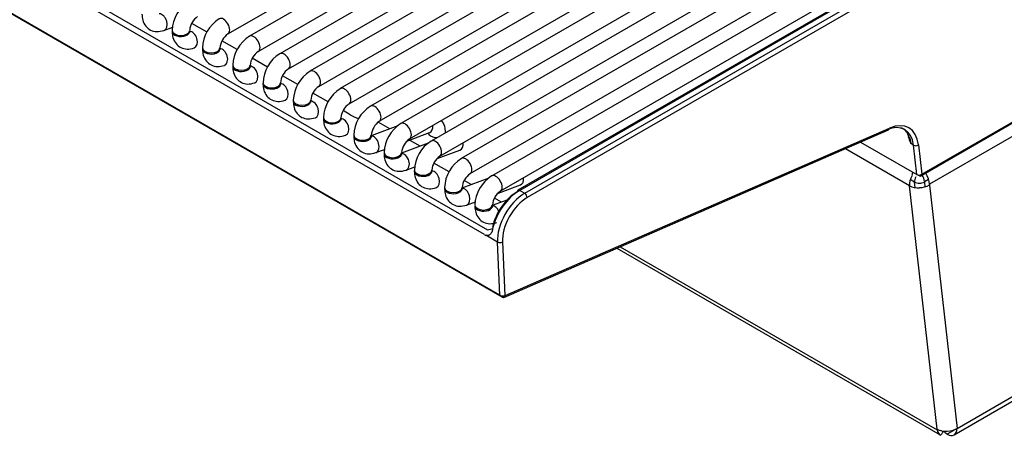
# Model space of a CAD drawing. Header units: millimetres. Extents: x 0 to 287, y 0 to 200.
# Tile 29 of 38: x 232.48 to 244.19, y 74.76 to 79.73. Entities that reach past the tile are written whole.
import ezdxf

# ---------------------------------------------------------------- set-up
doc = ezdxf.new("R2010")
doc.units = ezdxf.units.MM
doc.layers.add('134.133_BW4_CTM-', color=7, linetype='Continuous')
doc.layers.add('Standard', color=7, linetype='Continuous')

# ---------------------------------------------------------------- blocks, each defined once
blk = doc.blocks.new('SE')
at = {"layer": '134.133_BW4_CTM-', "color": 7, "linetype": 'Continuous'}
for p, q in [((238.192, 76.448), (213.975, 90.43)), ((238.219, 76.425), (214.001, 90.407)), ((234.956, 79.558), (242.557, 83.946)), ((242.813, 83.919), (235.212, 79.53)), ((235.316, 79.35), (242.917, 83.738)), ((243.173, 83.711), (235.572, 79.322)), ((235.676, 79.142), (243.277, 83.53)), ((243.533, 83.503), (235.932, 79.114)), ((236.036, 78.934), (243.637, 83.322)), ((243.808, 83.246), (236.292, 78.907)), ((227.974, 83.039), (238.044, 77.225)), ((238.007, 77.169), (227.937, 82.983)), ((236.396, 78.726), (243.814, 83.009)), ((243.818, 82.836), (236.652, 78.699)), ((236.756, 78.518), (243.825, 82.599)), ((243.829, 82.427), (237.012, 78.491)), ((237.116, 78.31), (243.835, 82.19)), ((243.84, 82.017), (237.372, 78.283)), ((237.476, 78.103), (243.808, 81.758)), ((243.831, 81.596), (237.732, 78.075)), ((237.836, 77.895), (243.935, 81.416)), ((244.191, 81.388), (238.092, 77.867)), ((238.196, 77.687), (244.295, 81.208)), ((244.212, 81.05), (238.406, 77.698)), ((244.233, 81.048), (238.427, 77.696)), ((238.486, 77.661), (244.293, 81.014)), ((244.323, 80.963), (238.516, 77.61)), ((234.707, 79.579), (234.525, 79.684)), ((234.195, 79.6), (234.299, 79.639)), ((235.067, 79.371), (234.885, 79.476)), ((235.427, 79.163), (235.245, 79.268)), ((235.787, 78.956), (235.606, 79.06)), ((236.147, 78.748), (235.966, 78.852)), ((243.201, 77.869), (244.802, 78.793)), ((243.209, 77.888), (244.802, 78.807)), ((243.209, 77.886), (244.802, 78.806)), ((236.408, 78.597), (236.326, 78.645)), ((236.882, 78.43), (236.744, 78.509)), ((244.52, 78.473), (243.3, 77.769)), ((236.978, 78.466), (236.66, 78.347)), ((237.084, 78.283), (237.355, 78.384)), ((238.239, 76.423), (242.813, 78.415)), ((238.252, 76.444), (242.826, 78.437)), ((243.036, 78.379), (243.078, 78.261)), ((237.338, 78.258), (237.02, 78.139)), ((237.242, 78.222), (237.116, 78.295)), ((242.48, 78.271), (243.151, 77.884)), ((243.08, 78.252), (243.077, 78.261)), ((243.078, 78.261), (243.077, 78.261)), ((243.111, 78.234), (243.08, 78.252)), ((243.17, 78.238), (243.209, 77.888)), ((236.715, 78.145), (236.819, 78.184)), ((237.444, 78.075), (237.715, 78.176)), ((243.064, 77.752), (242.301, 78.192)), ((243.151, 77.884), (243.111, 78.234)), ((237.587, 77.916), (237.405, 78.021)), ((237.075, 77.937), (237.179, 77.976)), ((243.151, 77.884), (243.151, 77.884)), ((238.058, 77.842), (237.74, 77.723)), ((237.85, 77.764), (237.766, 77.813)), ((243.122, 77.794), (243.071, 77.824)), ((243.13, 77.73), (243.122, 77.794)), ((243.18, 77.871), (243.166, 77.879)), ((243.202, 77.883), (243.18, 77.871)), ((243.241, 77.803), (243.289, 77.831)), ((243.241, 77.803), (243.241, 77.794)), ((243.241, 77.794), (243.247, 77.738)), ((243.3, 77.769), (243.3, 77.76)), ((238.164, 77.659), (238.435, 77.761)), ((238.397, 77.68), (238.426, 77.696)), ((238.427, 77.696), (238.486, 77.661)), ((243.392, 74.855), (243.064, 77.752)), ((243.3, 77.76), (243.628, 74.863)), ((237.795, 77.521), (237.899, 77.56)), ((238.275, 77.581), (238.1, 77.515)), ((238.21, 77.556), (238.126, 77.605)), ((238.044, 77.225), (238.106, 77.242)), ((238.111, 77.261), (238.103, 77.259)), ((238.163, 77.081), (238.023, 77.161)), ((238.192, 76.448), (238.163, 77.081)), ((238.222, 77.082), (238.251, 76.444)), ((239.58, 77.007), (243.427, 74.786)), ((239.62, 77.025), (243.393, 74.847)), ((238.251, 76.44), (238.219, 76.425)), ((238.251, 76.444), (238.252, 76.444)), ((243.628, 74.863), (244.52, 75.378)), ((243.593, 74.786), (244.485, 75.301)), ((243.393, 74.847), (243.392, 74.855)), ((243.628, 74.863), (243.51, 74.795)), ((243.462, 74.822), (243.436, 74.837)), ((243.462, 74.822), (243.464, 74.832)), ((243.479, 74.824), (243.48, 74.831)), ((243.51, 74.795), (243.491, 74.805))]:
    blk.add_line(p, q, dxfattribs=at)
for centre, radius, start, end in [((234.718, 79.585), 0.425, 122.0525, 177.9475), ((234.722, 79.583), 0.222, 124.6258, 175.3742), ((235.078, 79.377), 0.425, 122.0525, 177.9475), ((235.082, 79.375), 0.222, 124.6258, 175.3742), ((235.438, 79.17), 0.425, 122.0525, 177.9475), ((235.442, 79.167), 0.222, 124.6258, 175.3742), ((235.798, 78.962), 0.425, 122.0525, 177.9475), ((235.802, 78.959), 0.222, 124.6258, 175.3742), ((236.158, 78.754), 0.425, 122.0525, 177.9475), ((236.162, 78.751), 0.222, 124.6258, 175.3742), ((236.518, 78.546), 0.425, 122.0525, 177.9475), ((236.522, 78.543), 0.222, 124.6258, 175.3742), ((236.727, 79.178), 0.663, 241.2336, 250.9002), ((236.878, 78.338), 0.425, 122.0525, 177.9475), ((236.882, 78.335), 0.222, 124.6258, 175.3742), ((237.238, 78.13), 0.425, 122.0525, 177.9475), ((237.243, 78.128), 0.222, 124.6258, 175.3742), ((237.598, 77.922), 0.425, 122.0525, 177.9475), ((243.938, 78.629), 0.937, 198.0549, 203.1448), ((237.603, 77.92), 0.222, 124.6258, 175.3742), ((237.958, 77.715), 0.425, 122.0525, 177.9475), ((237.963, 77.712), 0.222, 124.6258, 175.3742), ((243.377, 77.826), 0.289, 162.5896, 170.065), ((238.318, 77.507), 0.425, 122.0525, 177.9475), ((243.189, 77.899), 0.117, 266.0544, 296.0815), ((238.323, 77.504), 0.222, 124.6258, 175.3742), ((243.183, 77.959), 0.23, 269.4937, 300.2921), ((243.512, 75.061), 0.23, 269.4937, 300.2921)]:
    blk.add_arc(centre, radius, start, end, dxfattribs=at)
for centre, major_axis, ratio, start_param, end_param in [((234.158, 79.697), (0.0365, -0.0976), 0.668835, 0.000149, 2.890321), ((234.904, 79.648), (-0.0521, 0.0902), 0.57735, 3.149658, 6.283185), ((234.397, 79.6), (-0.104, 0), 0.57735, 0, 3.133528), ((234.397, 79.587), (-0.104, 0), 0.57735, 6.169805, 6.283185), ((234.397, 79.587), (-0.104, 0), 0.57735, 0, 3.254973), ((234.518, 79.49), (0.0365, -0.0976), 0.668835, 3.845008, 4.015226), ((234.518, 79.49), (0.0365, -0.0976), 0.668835, 0.000149, 2.890321), ((235.264, 79.44), (-0.0521, 0.0902), 0.57735, 3.149658, 6.283185), ((234.757, 79.393), (-0.104, 0), 0.57735, 0, 3.133528), ((234.757, 79.379), (-0.104, 0), 0.57735, 6.169805, 6.283185), ((234.757, 79.379), (-0.104, 0), 0.57735, 0, 3.254972), ((234.878, 79.282), (0.0365, -0.0976), 0.668835, 3.845008, 4.015226), ((234.878, 79.282), (0.0365, -0.0976), 0.668835, 0.000149, 2.890321), ((235.624, 79.232), (-0.0521, 0.0902), 0.57735, 3.149658, 6.283185), ((235.117, 79.185), (-0.104, 0), 0.57735, 0, 3.133528), ((235.117, 79.171), (-0.104, 0), 0.57735, 6.169805, 6.283185), ((235.117, 79.171), (-0.104, 0), 0.57735, 0, 3.254973), ((235.238, 79.074), (0.0365, -0.0976), 0.668835, 0.000149, 2.890321), ((235.238, 79.074), (0.0365, -0.0976), 0.668835, 3.845008, 4.015226), ((235.984, 79.024), (-0.0521, 0.0902), 0.57735, 3.149658, 6.283185), ((235.477, 78.977), (-0.104, 0), 0.57735, 0, 3.133528), ((235.477, 78.963), (-0.104, 0), 0.57735, 6.169807, 6.283185), ((235.477, 78.963), (-0.104, 0), 0.57735, 0, 3.254971), ((235.599, 78.866), (0.0365, -0.0976), 0.668835, 0.000149, 2.890321), ((235.599, 78.866), (0.0365, -0.0976), 0.668835, 3.845008, 4.015226), ((236.344, 78.816), (-0.0521, 0.0902), 0.57735, 3.149658, 6.283185), ((235.837, 78.769), (-0.104, 0), 0.57735, 0, 3.133528), ((235.837, 78.755), (-0.104, 0), 0.57735, 6.169804, 6.283185), ((235.837, 78.755), (-0.104, 0), 0.57735, 0, 3.254974), ((235.959, 78.658), (0.0365, -0.0976), 0.668835, 3.845008, 4.015226), ((235.959, 78.658), (0.0365, -0.0976), 0.668835, 0.000149, 2.890321), ((236.704, 78.608), (-0.0521, 0.0902), 0.57735, 3.149658, 6.283185), ((236.197, 78.561), (-0.104, 0), 0.57735, 0, 3.133528), ((236.197, 78.548), (-0.104, 0), 0.57735, 6.169805, 6.283185), ((236.197, 78.548), (-0.104, 0), 0.57735, 0, 3.254972), ((236.319, 78.45), (0.0365, -0.0976), 0.668835, 3.845008, 4.015226), ((236.319, 78.45), (0.0365, -0.0976), 0.668835, 0.000149, 2.890321), ((237.064, 78.401), (-0.0521, 0.0902), 0.57735, 3.149658, 6.283185), ((237.319, 78.482), (0.0365, -0.0976), 0.668835, 0, 1.209241), ((242.748, 77.973), (-0.258, -0.447), 0.57735, 2.478368, 3.804818), ((242.778, 77.956), (-0.279, -0.484), 0.57735, 2.478368, 3.804818), ((236.557, 78.353), (-0.104, 0), 0.57735, 0, 3.133528), ((237.441, 78.385), (-0.104, 0), 0.57735, 0.1188, 1.602936), ((237.441, 78.385), (-0.104, 0), 0.57735, 3.109453, 3.141449), ((242.797, 78.454), (-0.0166, 0.0382), 0.643408, 3.141593, 3.996013), ((236.557, 78.34), (-0.104, 0), 0.57735, 6.169805, 6.283185), ((236.557, 78.34), (-0.104, 0), 0.57735, 0, 3.254972), ((236.679, 78.242), (0.0365, -0.0976), 0.668835, 3.845008, 4.015226), ((236.679, 78.242), (0.0365, -0.0976), 0.668835, 0.000149, 2.890321), ((237.424, 78.193), (-0.0521, 0.0902), 0.57735, 3.149658, 6.283185), ((237.679, 78.274), (0.0365, -0.0976), 0.668835, 0, 1.209241), ((243.14, 78.255), (0.0414, 0.0047), 0.643408, 3.857969, 5.428765), ((236.917, 78.145), (-0.104, 0), 0.57735, 0, 3.133528), ((236.917, 78.132), (-0.104, 0), 0.57735, 6.169805, 6.283185), ((236.917, 78.132), (-0.104, 0), 0.57735, 0, 3.254972), ((237.039, 78.035), (0.0365, -0.0976), 0.668835, 0.000149, 2.890321), ((237.039, 78.035), (0.0365, -0.0976), 0.668835, 3.845008, 4.015226), ((237.784, 77.985), (-0.0521, 0.0902), 0.57735, 3.149658, 6.283185), ((237.277, 77.938), (-0.104, 0), 0.57735, 0, 3.133528), ((237.277, 77.924), (-0.104, 0), 0.57735, 6.169805, 6.283185), ((237.277, 77.924), (-0.104, 0), 0.57735, 0, 3.254972), ((237.399, 77.827), (0.0365, -0.0976), 0.668835, 3.845008, 4.015226), ((237.399, 77.827), (0.0365, -0.0976), 0.668835, 0.000149, 2.890321), ((238.144, 77.777), (-0.0521, 0.0902), 0.57735, 3.149658, 6.283185), ((243.18, 77.905), (0.0415, 0.0041), 0.653362, 3.867936, 5.434463), ((243.18, 77.905), (-0.0208, 0.0361), 0.57735, 2.356194, 3.891951), ((243.182, 77.837), (0.083, -0.144), 0.57735, 0.785398, 1.678799), ((238.399, 77.858), (0.0365, -0.0976), 0.668835, 0, 1.209241), ((243.181, 77.836), (-0.083, -0.144), 0.57735, 4.773476, 5.61996), ((243.181, 77.836), (-0.0417, -0.0722), 0.57735, 4.773476, 5.61996), ((243.181, 77.836), (-0.0828, -0.0094), 0.643408, 0.716376, 1.501774), ((243.182, 77.837), (0.0417, -0.0722), 0.57735, 0.785398, 1.788088), ((237.637, 77.73), (-0.104, 0), 0.57735, 0, 3.133528), ((237.637, 77.716), (-0.104, 0), 0.57735, 6.169804, 6.283185), ((237.637, 77.716), (-0.104, 0), 0.57735, 0, 3.254974), ((237.759, 77.619), (0.0365, -0.0976), 0.668835, 3.845008, 4.015226), ((237.759, 77.619), (0.0365, -0.0976), 0.668835, 0.000149, 2.890321), ((238.387, 77.346), (-0.219, -0.355), 0.556861, 3.943267, 5.276914), ((238.416, 77.328), (0.24, 0.391), 0.558749, 0.80029, 2.133937), ((238.486, 77.287), (-0.229, -0.397), 0.57735, 3.926991, 5.550147), ((238.427, 77.662), (0.0208, -0.0361), 0.57735, 2.356194, 3.892084), ((238.486, 77.627), (-0.0208, 0.0361), 0.57735, 3.926991, 5.497787), ((243.181, 77.836), (-0.166, -0.019), 0.643408, 0.716376, 1.501774), ((238.516, 77.27), (0.208, 0.361), 0.57735, 0.785398, 2.408554), ((237.997, 77.522), (-0.104, 0), 0.57735, 0, 3.133528), ((237.997, 77.508), (-0.104, 0), 0.57735, 6.169805, 6.283185), ((237.997, 77.508), (-0.104, 0), 0.57735, 0, 3.254972), ((238.119, 77.411), (0.0365, -0.0976), 0.668835, 3.845008, 4.015226), ((238.119, 77.411), (0.0365, -0.0976), 0.668835, 1.711498, 2.890321), ((238.002, 77.273), (0.065, -0.111), 0.548038, -0.76518, -0.573101), ((238.192, 77.099), (-0.0416, -0.0019), 0.606775, 0.757811, 2.328607), ((238.222, 76.461), (0.0418, -0.0038), 0.503419, 3.968267, 5.539064), ((238.222, 76.461), (-0.0166, 0.0382), 0.643408, 2.425216, 3.996013), ((243.509, 74.939), (-0.166, -0.019), 0.643408, 0.716376, 1.501774), ((243.51, 74.931), (0.083, 0.144), 0.57735, 2.478368, 3.202679), ((243.51, 74.931), (-0.083, 0.144), 0.57735, 2.356194, 3.926991), ((243.521, 74.822), (0.0417, 0), 0.57735, 3.054326, 3.926991)]:
    blk.add_ellipse(centre, major_axis=major_axis, ratio=ratio, start_param=start_param, end_param=end_param, dxfattribs=at)
for points, knots in [([(233.933, 79.795), (233.934, 79.767), (233.938, 79.719), (233.974, 79.649), (234.034, 79.599), (234.114, 79.579), (234.164, 79.591), (234.195, 79.6)], [0, 0, 0, 0, 0.186821, 0.393377, 0.581864, 0.776425, 1, 1, 1, 1]), ([(234.293, 79.587), (234.294, 79.56), (234.298, 79.511), (234.334, 79.441), (234.394, 79.392), (234.474, 79.371), (234.524, 79.383), (234.555, 79.392)], [0, 0, 0, 0, 0.186821, 0.393377, 0.581864, 0.776425, 1, 1, 1, 1]), ([(234.503, 79.571), (234.503, 79.571), (234.502, 79.572), (234.501, 79.579), (234.501, 79.585), (234.501, 79.587)], [0.7480348, 0.7480348, 0.7480348, 0.7480348, 0.8199405, 0.9686579, 1, 1, 1, 1]), ([(234.653, 79.379), (234.654, 79.352), (234.658, 79.303), (234.694, 79.233), (234.754, 79.184), (234.834, 79.163), (234.884, 79.175), (234.915, 79.184)], [0, 0, 0, 0, 0.186821, 0.393377, 0.581864, 0.776425, 1, 1, 1, 1]), ([(234.863, 79.363), (234.863, 79.363), (234.862, 79.364), (234.861, 79.371), (234.861, 79.378), (234.861, 79.379)], [0.7480348, 0.7480348, 0.7480348, 0.7480348, 0.8199405, 0.9686579, 1, 1, 1, 1]), ([(235.013, 79.171), (235.014, 79.144), (235.018, 79.095), (235.054, 79.025), (235.114, 78.976), (235.194, 78.955), (235.244, 78.968), (235.275, 78.976)], [0, 0, 0, 0, 0.186821, 0.393377, 0.581864, 0.776425, 1, 1, 1, 1]), ([(235.223, 79.155), (235.223, 79.155), (235.222, 79.156), (235.221, 79.163), (235.221, 79.17), (235.221, 79.171)], [0.7480348, 0.7480348, 0.7480348, 0.7480348, 0.8199405, 0.9686579, 1, 1, 1, 1]), ([(235.373, 78.963), (235.374, 78.936), (235.378, 78.887), (235.414, 78.817), (235.474, 78.768), (235.554, 78.748), (235.604, 78.76), (235.635, 78.768)], [0, 0, 0, 0, 0.186821, 0.393377, 0.581864, 0.776425, 1, 1, 1, 1]), ([(235.583, 78.948), (235.583, 78.948), (235.582, 78.949), (235.581, 78.955), (235.581, 78.962), (235.581, 78.963)], [0.7480348, 0.7480348, 0.7480348, 0.7480348, 0.8199405, 0.9686579, 1, 1, 1, 1]), ([(235.733, 78.755), (235.734, 78.728), (235.738, 78.679), (235.774, 78.609), (235.834, 78.56), (235.914, 78.54), (235.964, 78.552), (235.995, 78.561)], [0, 0, 0, 0, 0.186821, 0.393377, 0.581864, 0.776425, 1, 1, 1, 1]), ([(235.943, 78.74), (235.943, 78.74), (235.942, 78.741), (235.941, 78.747), (235.941, 78.754), (235.941, 78.755)], [0.7480348, 0.7480348, 0.7480348, 0.7480348, 0.8199405, 0.9686579, 1, 1, 1, 1]), ([(236.093, 78.548), (236.094, 78.52), (236.098, 78.471), (236.134, 78.401), (236.194, 78.352), (236.274, 78.332), (236.324, 78.344), (236.355, 78.353)], [0, 0, 0, 0, 0.186821, 0.393377, 0.581864, 0.776425, 1, 1, 1, 1]), ([(236.303, 78.532), (236.303, 78.532), (236.303, 78.533), (236.301, 78.539), (236.301, 78.546), (236.301, 78.548)], [0.7480348, 0.7480348, 0.7480348, 0.7480348, 0.8199405, 0.9686579, 1, 1, 1, 1]), ([(237.545, 78.385), (237.543, 78.412), (237.539, 78.461), (237.515, 78.509), (237.497, 78.53), (237.497, 78.53)], [0, 0, 0, 0, 0.1868212, 0.393377, 0.3976488, 0.3976488, 0.3976488, 0.3976488]), ([(242.968, 78.443), (242.969, 78.443), (242.974, 78.44), (242.983, 78.434), (242.995, 78.425), (243.006, 78.415), (243.016, 78.404), (243.026, 78.391), (243.036, 78.378), (243.045, 78.363), (243.053, 78.347), (243.06, 78.331), (243.066, 78.313), (243.072, 78.294), (243.076, 78.274), (243.078, 78.259), (243.08, 78.252)], [0.4991898, 0.4991898, 0.4991898, 0.4991898, 0.5076158, 0.5429452, 0.5786988, 0.6148768, 0.651479, 0.6885056, 0.7259567, 0.7638321, 0.802132, 0.8408565, 0.8800055, 0.919579, 0.9595772, 1, 1, 1, 1]), ([(236.453, 78.34), (236.454, 78.312), (236.458, 78.264), (236.494, 78.194), (236.554, 78.144), (236.634, 78.124), (236.684, 78.136), (236.715, 78.145)], [0, 0, 0, 0, 0.186821, 0.393377, 0.581864, 0.776425, 1, 1, 1, 1]), ([(236.663, 78.324), (236.663, 78.324), (236.663, 78.325), (236.661, 78.332), (236.661, 78.338), (236.661, 78.34)], [0.7480348, 0.7480348, 0.7480348, 0.7480348, 0.8199405, 0.9686579, 1, 1, 1, 1]), ([(236.813, 78.132), (236.814, 78.105), (236.818, 78.056), (236.854, 77.986), (236.914, 77.937), (236.994, 77.916), (237.044, 77.928), (237.075, 77.937)], [0, 0, 0, 0, 0.186821, 0.393377, 0.581864, 0.776425, 1, 1, 1, 1]), ([(237.023, 78.116), (237.023, 78.116), (237.023, 78.117), (237.021, 78.124), (237.021, 78.13), (237.021, 78.132)], [0.7480348, 0.7480348, 0.7480348, 0.7480348, 0.8199405, 0.9686579, 1, 1, 1, 1]), ([(237.173, 77.924), (237.174, 77.897), (237.179, 77.848), (237.214, 77.778), (237.274, 77.729), (237.354, 77.708), (237.404, 77.72), (237.435, 77.729)], [0, 0, 0, 0, 0.186821, 0.393377, 0.581864, 0.776425, 1, 1, 1, 1]), ([(237.383, 77.908), (237.383, 77.908), (237.383, 77.909), (237.381, 77.916), (237.381, 77.923), (237.381, 77.924)], [0.7480348, 0.7480348, 0.7480348, 0.7480348, 0.8199405, 0.9686579, 1, 1, 1, 1]), ([(237.533, 77.716), (237.534, 77.689), (237.539, 77.64), (237.574, 77.57), (237.634, 77.521), (237.714, 77.5), (237.764, 77.513), (237.795, 77.521)], [0, 0, 0, 0, 0.186821, 0.393377, 0.581864, 0.776425, 1, 1, 1, 1]), ([(237.743, 77.7), (237.743, 77.7), (237.743, 77.701), (237.741, 77.708), (237.741, 77.715), (237.741, 77.716)], [0.7480348, 0.7480348, 0.7480348, 0.7480348, 0.8199405, 0.9686579, 1, 1, 1, 1]), ([(237.893, 77.508), (237.894, 77.481), (237.899, 77.432), (237.934, 77.362), (237.994, 77.313), (238.074, 77.293), (238.124, 77.305), (238.155, 77.313)], [0, 0, 0, 0, 0.186821, 0.393377, 0.581864, 0.776425, 1, 1, 1, 1]), ([(238.103, 77.493), (238.103, 77.493), (238.103, 77.494), (238.101, 77.5), (238.101, 77.507), (238.101, 77.508)], [0.7480348, 0.7480348, 0.7480348, 0.7480348, 0.8199405, 0.9686579, 1, 1, 1, 1]), ([(238.104, 77.232), (238.103, 77.229), (238.101, 77.222), (238.099, 77.213), (238.096, 77.204), (238.091, 77.194), (238.084, 77.182), (238.075, 77.171), (238.065, 77.164), (238.057, 77.16), (238.049, 77.158), (238.038, 77.157), (238.028, 77.16), (238.023, 77.161)], [0, 0, 0, 0, 0.06384, 0.126905, 0.189561, 0.25218, 0.377042, 0.503302, 0.631845, 0.696298, 0.758106, 0.877485, 1, 1, 1, 1]), ([(243.432, 74.784), (243.435, 74.783), (243.439, 74.787), (243.45, 74.799), (243.456, 74.809), (243.462, 74.822)], [0, 0, 0, 0, 0.5, 0.5, 1, 1, 1, 1])]:
    blk.add_open_spline(points, degree=3, knots=knots, dxfattribs=at)

msp = doc.modelspace()

# ---------------------------------------------------------------- block references
at = {"layer": 'Standard'}
msp.add_blockref('SE', (0, 0), dxfattribs=at)

doc.saveas('drawing.dxf')
